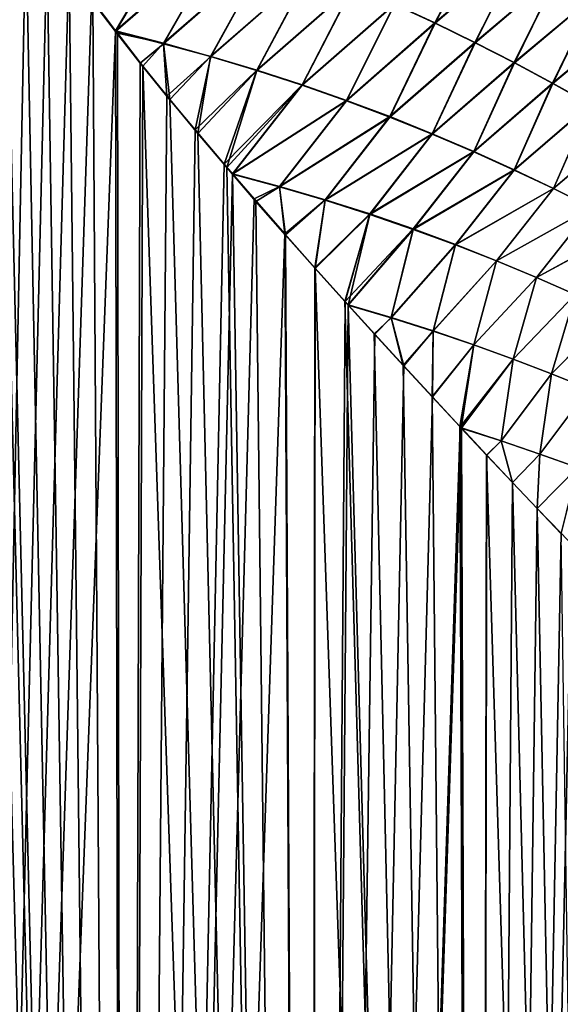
# Model space of a CAD drawing. Header units: millimetres. Extents: x -24 to 72, y 0 to 310.
# Tile 4 of 251: x 8.86 to 16.52, y 56.36 to 70.34. Entities that reach past the tile are written whole.
import ezdxf

# ---------------------------------------------------------------- set-up
doc = ezdxf.new("R2010")
doc.units = ezdxf.units.MM
doc.header["$LTSCALE"] = 65.185185
for name, color, linetype in [('13', 7, 'CONTINUOUS'), ('14', 7, 'CONTINUOUS'), ('2', 7, 'CONTINUOUS'), ('4', 7, 'CONTINUOUS')]:
    doc.layers.add(name, color=color, linetype=linetype)

msp = doc.modelspace()

# ---------------------------------------------------------------- linework, layer by layer
at = {"layer": '13', "color": 7, "linetype": 'CONTINUOUS'}
for points in [[(9.893, 70.606, 20.208), (10.215, 70.181, 20.048), (11.143, 71.743, 19.692), (9.893, 70.606, 20.208)], [(10.215, 70.181, 20.048), (11.768, 71.524, 19.401), (11.143, 71.743, 19.692), (10.215, 70.181, 20.048)], [(14.75, 70.287, 17.844), (15.462, 71.671, 17.97), (14.173, 70.554, 18.172), (14.75, 70.287, 17.844)], [(15.99, 71.355, 17.674), (15.462, 71.671, 17.97), (14.75, 70.287, 17.844), (15.99, 71.355, 17.674)], [(11.768, 71.524, 19.401), (10.215, 70.181, 20.048), (10.896, 70.002, 19.696), (11.768, 71.524, 19.401)], [(12.383, 71.296, 19.105), (11.768, 71.524, 19.401), (10.896, 70.002, 19.696), (12.383, 71.296, 19.105)], [(11.565, 69.815, 19.34), (12.383, 71.296, 19.105), (10.896, 70.002, 19.696), (11.565, 69.815, 19.34)], [(12.989, 71.059, 18.801), (12.383, 71.296, 19.105), (11.565, 69.815, 19.34), (12.989, 71.059, 18.801)], [(15.317, 70.009, 17.506), (15.99, 71.355, 17.674), (14.75, 70.287, 17.844), (15.317, 70.009, 17.506)], [(16.512, 71.031, 17.366), (15.99, 71.355, 17.674), (15.317, 70.009, 17.506), (16.512, 71.031, 17.366)], [(12.221, 69.617, 18.98), (12.989, 71.059, 18.801), (11.565, 69.815, 19.34), (12.221, 69.617, 18.98)], [(13.586, 70.812, 18.49), (12.989, 71.059, 18.801), (12.221, 69.617, 18.98), (13.586, 70.812, 18.49)], [(15.875, 69.724, 17.158), (16.512, 71.031, 17.366), (15.317, 70.009, 17.506), (15.875, 69.724, 17.158)], [(17.027, 70.701, 17.045), (16.512, 71.031, 17.366), (15.875, 69.724, 17.158), (17.027, 70.701, 17.045)], [(12.863, 69.408, 18.615), (13.586, 70.812, 18.49), (12.221, 69.617, 18.98), (12.863, 69.408, 18.615)], [(14.173, 70.554, 18.172), (13.586, 70.812, 18.49), (12.863, 69.408, 18.615), (14.173, 70.554, 18.172)], [(16.421, 69.431, 16.8), (17.027, 70.701, 17.045), (15.875, 69.724, 17.158), (16.421, 69.431, 16.8)], [(17.534, 70.366, 16.712), (17.027, 70.701, 17.045), (16.421, 69.431, 16.8), (17.534, 70.366, 16.712)], [(13.492, 69.187, 18.245), (14.173, 70.554, 18.172), (12.863, 69.408, 18.615), (13.492, 69.187, 18.245)], [(14.75, 70.287, 17.844), (14.173, 70.554, 18.172), (13.492, 69.187, 18.245), (14.75, 70.287, 17.844)], [(14.107, 68.955, 17.869), (14.75, 70.287, 17.844), (13.492, 69.187, 18.245), (14.107, 68.955, 17.869)], [(15.317, 70.009, 17.506), (14.75, 70.287, 17.844), (14.107, 68.955, 17.869), (15.317, 70.009, 17.506)], [(16.955, 69.134, 16.432), (17.534, 70.366, 16.712), (16.421, 69.431, 16.8), (16.955, 69.134, 16.432)], [(10.215, 70.181, 20.048), (10.242, 70.145, 20.034), (10.896, 70.002, 19.696), (10.215, 70.181, 20.048)], [(10.242, 70.145, 20.034), (10.605, 69.679, 19.844), (10.896, 70.002, 19.696), (10.242, 70.145, 20.034)], [(14.709, 68.713, 17.484), (15.317, 70.009, 17.506), (14.107, 68.955, 17.869), (14.709, 68.713, 17.484)], [(15.875, 69.724, 17.158), (15.317, 70.009, 17.506), (14.709, 68.713, 17.484), (15.875, 69.724, 17.158)], [(10.605, 69.679, 19.844), (10.986, 69.205, 19.635), (10.896, 70.002, 19.696), (10.605, 69.679, 19.844)], [(10.986, 69.205, 19.635), (11.565, 69.815, 19.34), (10.896, 70.002, 19.696), (10.986, 69.205, 19.635)], [(10.986, 69.205, 19.635), (11.385, 68.722, 19.407), (11.565, 69.815, 19.34), (10.986, 69.205, 19.635)], [(11.385, 68.722, 19.407), (12.221, 69.617, 18.98), (11.565, 69.815, 19.34), (11.385, 68.722, 19.407)], [(11.385, 68.722, 19.407), (11.793, 68.238, 19.162), (12.221, 69.617, 18.98), (11.385, 68.722, 19.407)], [(11.793, 68.238, 19.162), (12.863, 69.408, 18.615), (12.221, 69.617, 18.98), (11.793, 68.238, 19.162)], [(15.297, 68.462, 17.093), (15.875, 69.724, 17.158), (14.709, 68.713, 17.484), (15.297, 68.462, 17.093)], [(16.421, 69.431, 16.8), (15.875, 69.724, 17.158), (15.297, 68.462, 17.093), (16.421, 69.431, 16.8)], [(11.793, 68.238, 19.162), (11.874, 68.143, 19.111), (12.863, 69.408, 18.615), (11.793, 68.238, 19.162)], [(11.874, 68.143, 19.111), (13.492, 69.187, 18.245), (12.863, 69.408, 18.615), (11.874, 68.143, 19.111)], [(15.87, 68.204, 16.693), (16.421, 69.431, 16.8), (15.297, 68.462, 17.093), (15.87, 68.204, 16.693)], [(16.955, 69.134, 16.432), (16.421, 69.431, 16.8), (15.87, 68.204, 16.693), (16.955, 69.134, 16.432)], [(13.492, 69.187, 18.245), (11.874, 68.143, 19.111), (12.54, 67.964, 18.692), (13.492, 69.187, 18.245)], [(14.107, 68.955, 17.869), (13.492, 69.187, 18.245), (12.54, 67.964, 18.692), (14.107, 68.955, 17.869)], [(16.429, 67.94, 16.286), (16.955, 69.134, 16.432), (15.87, 68.204, 16.693), (16.429, 67.94, 16.286)], [(17.478, 68.832, 16.054), (16.955, 69.134, 16.432), (16.429, 67.94, 16.286), (17.478, 68.832, 16.054)], [(13.189, 67.774, 18.269), (14.107, 68.955, 17.869), (12.54, 67.964, 18.692), (13.189, 67.774, 18.269)], [(14.709, 68.713, 17.484), (14.107, 68.955, 17.869), (13.189, 67.774, 18.269), (14.709, 68.713, 17.484)], [(16.973, 67.67, 15.87), (17.478, 68.832, 16.054), (16.429, 67.94, 16.286), (16.973, 67.67, 15.87)], [(13.822, 67.573, 17.841), (14.709, 68.713, 17.484), (13.189, 67.774, 18.269), (13.822, 67.573, 17.841)], [(15.297, 68.462, 17.093), (14.709, 68.713, 17.484), (13.822, 67.573, 17.841), (15.297, 68.462, 17.093)], [(14.439, 67.361, 17.409), (15.297, 68.462, 17.093), (13.822, 67.573, 17.841), (14.439, 67.361, 17.409)], [(15.87, 68.204, 16.693), (15.297, 68.462, 17.093), (14.439, 67.361, 17.409), (15.87, 68.204, 16.693)], [(15.038, 67.141, 16.973), (15.87, 68.204, 16.693), (14.439, 67.361, 17.409), (15.038, 67.141, 16.973)], [(16.429, 67.94, 16.286), (15.87, 68.204, 16.693), (15.038, 67.141, 16.973), (16.429, 67.94, 16.286)], [(11.874, 68.143, 19.111), (12.207, 67.757, 18.901), (12.54, 67.964, 18.692), (11.874, 68.143, 19.111)], [(12.207, 67.757, 18.901), (12.627, 67.277, 18.623), (12.54, 67.964, 18.692), (12.207, 67.757, 18.901)], [(12.627, 67.277, 18.623), (13.189, 67.774, 18.269), (12.54, 67.964, 18.692), (12.627, 67.277, 18.623)], [(15.62, 66.913, 16.532), (16.429, 67.94, 16.286), (15.038, 67.141, 16.973), (15.62, 66.913, 16.532)], [(16.973, 67.67, 15.87), (16.429, 67.94, 16.286), (15.62, 66.913, 16.532), (16.973, 67.67, 15.87)], [(12.627, 67.277, 18.623), (13.047, 66.804, 18.331), (13.189, 67.774, 18.269), (12.627, 67.277, 18.623)], [(13.047, 66.804, 18.331), (13.822, 67.573, 17.841), (13.189, 67.774, 18.269), (13.047, 66.804, 18.331)], [(16.186, 66.679, 16.084), (16.973, 67.67, 15.87), (15.62, 66.913, 16.532), (16.186, 66.679, 16.084)], [(17.504, 67.396, 15.444), (16.973, 67.67, 15.87), (16.186, 66.679, 16.084), (17.504, 67.396, 15.444)], [(13.047, 66.804, 18.331), (13.467, 66.337, 18.024), (13.822, 67.573, 17.841), (13.047, 66.804, 18.331)], [(13.467, 66.337, 18.024), (13.515, 66.284, 17.989), (13.822, 67.573, 17.841), (13.467, 66.337, 18.024)], [(13.515, 66.284, 17.989), (14.439, 67.361, 17.409), (13.822, 67.573, 17.841), (13.515, 66.284, 17.989)], [(14.439, 67.361, 17.409), (13.515, 66.284, 17.989), (14.127, 66.106, 17.521), (14.439, 67.361, 17.409)], [(15.038, 67.141, 16.973), (14.439, 67.361, 17.409), (14.127, 66.106, 17.521), (15.038, 67.141, 16.973)], [(16.736, 66.438, 15.629), (17.504, 67.396, 15.444), (16.186, 66.679, 16.084), (16.736, 66.438, 15.629)], [(14.721, 65.918, 17.052), (15.038, 67.141, 16.973), (14.127, 66.106, 17.521), (14.721, 65.918, 17.052)], [(15.62, 66.913, 16.532), (15.038, 67.141, 16.973), (14.721, 65.918, 17.052), (15.62, 66.913, 16.532)], [(15.297, 65.723, 16.58), (15.62, 66.913, 16.532), (14.721, 65.918, 17.052), (15.297, 65.723, 16.58)], [(16.186, 66.679, 16.084), (15.62, 66.913, 16.532), (15.297, 65.723, 16.58), (16.186, 66.679, 16.084)], [(15.856, 65.521, 16.103), (16.186, 66.679, 16.084), (15.297, 65.723, 16.58), (15.856, 65.521, 16.103)], [(16.736, 66.438, 15.629), (16.186, 66.679, 16.084), (15.856, 65.521, 16.103), (16.736, 66.438, 15.629)], [(16.4, 65.312, 15.621), (16.736, 66.438, 15.629), (15.856, 65.521, 16.103), (16.4, 65.312, 15.621)], [(17.272, 66.193, 15.164), (16.736, 66.438, 15.629), (16.4, 65.312, 15.621), (17.272, 66.193, 15.164)], [(13.515, 66.284, 17.989), (13.886, 65.877, 17.704), (14.127, 66.106, 17.521), (13.515, 66.284, 17.989)], [(13.886, 65.877, 17.704), (14.298, 65.428, 17.373), (14.127, 66.106, 17.521), (13.886, 65.877, 17.704)], [(14.298, 65.428, 17.373), (14.721, 65.918, 17.052), (14.127, 66.106, 17.521), (14.298, 65.428, 17.373)], [(16.929, 65.099, 15.131), (17.272, 66.193, 15.164), (16.4, 65.312, 15.621), (16.929, 65.099, 15.131)], [(14.298, 65.428, 17.373), (14.705, 64.987, 17.03), (14.721, 65.918, 17.052), (14.298, 65.428, 17.373)], [(14.705, 64.987, 17.03), (15.297, 65.723, 16.58), (14.721, 65.918, 17.052), (14.705, 64.987, 17.03)], [(14.705, 64.987, 17.03), (15.1, 64.563, 16.681), (15.297, 65.723, 16.58), (14.705, 64.987, 17.03)], [(15.1, 64.563, 16.681), (15.12, 64.542, 16.663), (15.297, 65.723, 16.58), (15.1, 64.563, 16.681)], [(15.12, 64.542, 16.663), (15.856, 65.521, 16.103), (15.297, 65.723, 16.58), (15.12, 64.542, 16.663)], [(15.856, 65.521, 16.103), (15.12, 64.542, 16.663), (15.686, 64.36, 16.14), (15.856, 65.521, 16.103)], [(16.4, 65.312, 15.621), (15.856, 65.521, 16.103), (15.686, 64.36, 16.14), (16.4, 65.312, 15.621)], [(16.236, 64.172, 15.612), (16.4, 65.312, 15.621), (15.686, 64.36, 16.14), (16.236, 64.172, 15.612)], [(16.929, 65.099, 15.131), (16.4, 65.312, 15.621), (16.236, 64.172, 15.612), (16.929, 65.099, 15.131)], [(16.769, 63.981, 15.078), (16.929, 65.099, 15.131), (16.236, 64.172, 15.612), (16.769, 63.981, 15.078)], [(15.12, 64.542, 16.663), (15.479, 64.158, 16.33), (15.686, 64.36, 16.14), (15.12, 64.542, 16.663)], [(15.479, 64.158, 16.33), (15.845, 63.771, 15.975), (15.686, 64.36, 16.14), (15.479, 64.158, 16.33)], [(15.845, 63.771, 15.975), (16.236, 64.172, 15.612), (15.686, 64.36, 16.14), (15.845, 63.771, 15.975)], [(15.845, 63.771, 15.975), (16.198, 63.398, 15.616), (16.236, 64.172, 15.612), (15.845, 63.771, 15.975)], [(16.198, 63.398, 15.616), (16.769, 63.981, 15.078), (16.236, 64.172, 15.612), (16.198, 63.398, 15.616)], [(16.198, 63.398, 15.616), (16.539, 63.043, 15.255), (16.769, 63.981, 15.078), (16.198, 63.398, 15.616)]]:
    msp.add_3dface(points, dxfattribs=at)
at = {"layer": '14', "color": 7, "linetype": 'CONTINUOUS'}
for points in [[(10.214, 70.17, -20.048), (9.876, 70.615, -20.217), (11.142, 71.733, -19.693), (10.214, 70.17, -20.048)], [(11.767, 71.518, -19.402), (10.214, 70.17, -20.048), (11.142, 71.733, -19.693), (11.767, 71.518, -19.402)], [(14.747, 70.292, -17.845), (14.171, 70.558, -18.172), (15.467, 71.669, -17.967), (14.747, 70.292, -17.845)], [(15.994, 71.354, -17.671), (14.747, 70.292, -17.845), (15.467, 71.669, -17.967), (15.994, 71.354, -17.671)], [(10.897, 69.996, -19.695), (10.214, 70.17, -20.048), (11.767, 71.518, -19.402), (10.897, 69.996, -19.695)], [(12.382, 71.293, -19.105), (10.897, 69.996, -19.695), (11.767, 71.518, -19.402), (12.382, 71.293, -19.105)], [(11.567, 69.813, -19.339), (10.897, 69.996, -19.695), (12.382, 71.293, -19.105), (11.567, 69.813, -19.339)], [(12.988, 71.059, -18.802), (11.567, 69.813, -19.339), (12.382, 71.293, -19.105), (12.988, 71.059, -18.802)], [(15.314, 70.015, -17.508), (14.747, 70.292, -17.845), (15.994, 71.354, -17.671), (15.314, 70.015, -17.508)], [(16.515, 71.031, -17.363), (15.314, 70.015, -17.508), (15.994, 71.354, -17.671), (16.515, 71.031, -17.363)], [(12.222, 69.619, -18.979), (11.567, 69.813, -19.339), (12.988, 71.059, -18.802), (12.222, 69.619, -18.979)], [(13.584, 70.814, -18.491), (12.222, 69.619, -18.979), (12.988, 71.059, -18.802), (13.584, 70.814, -18.491)], [(15.87, 69.729, -17.16), (15.314, 70.015, -17.508), (16.515, 71.031, -17.363), (15.87, 69.729, -17.16)], [(17.029, 70.701, -17.043), (15.87, 69.729, -17.16), (16.515, 71.031, -17.363), (17.029, 70.701, -17.043)], [(12.864, 69.412, -18.615), (12.222, 69.619, -18.979), (13.584, 70.814, -18.491), (12.864, 69.412, -18.615)], [(14.171, 70.558, -18.172), (12.864, 69.412, -18.615), (13.584, 70.814, -18.491), (14.171, 70.558, -18.172)], [(16.416, 69.436, -16.803), (15.87, 69.729, -17.16), (17.029, 70.701, -17.043), (16.416, 69.436, -16.803)], [(17.536, 70.365, -16.71), (16.416, 69.436, -16.803), (17.029, 70.701, -17.043), (17.536, 70.365, -16.71)], [(13.493, 69.192, -18.245), (12.864, 69.412, -18.615), (14.171, 70.558, -18.172), (13.493, 69.192, -18.245)], [(14.747, 70.292, -17.845), (13.493, 69.192, -18.245), (14.171, 70.558, -18.172), (14.747, 70.292, -17.845)], [(14.107, 68.961, -17.868), (13.493, 69.192, -18.245), (14.747, 70.292, -17.845), (14.107, 68.961, -17.868)], [(15.314, 70.015, -17.508), (14.107, 68.961, -17.868), (14.747, 70.292, -17.845), (15.314, 70.015, -17.508)], [(16.952, 69.138, -16.434), (16.416, 69.436, -16.803), (17.536, 70.365, -16.71), (16.952, 69.138, -16.434)], [(10.567, 69.72, -19.864), (10.214, 70.17, -20.048), (10.897, 69.996, -19.695), (10.567, 69.72, -19.864)], [(14.708, 68.719, -17.484), (14.107, 68.961, -17.868), (15.314, 70.015, -17.508), (14.708, 68.719, -17.484)], [(15.87, 69.729, -17.16), (14.708, 68.719, -17.484), (15.314, 70.015, -17.508), (15.87, 69.729, -17.16)], [(10.945, 69.253, -19.659), (10.567, 69.72, -19.864), (10.897, 69.996, -19.695), (10.945, 69.253, -19.659)], [(11.567, 69.813, -19.339), (10.945, 69.253, -19.659), (10.897, 69.996, -19.695), (11.567, 69.813, -19.339)], [(11.345, 68.772, -19.431), (10.945, 69.253, -19.659), (11.567, 69.813, -19.339), (11.345, 68.772, -19.431)], [(12.222, 69.619, -18.979), (11.345, 68.772, -19.431), (11.567, 69.813, -19.339), (12.222, 69.619, -18.979)], [(15.296, 68.468, -17.093), (14.708, 68.719, -17.484), (15.87, 69.729, -17.16), (15.296, 68.468, -17.093)], [(16.416, 69.436, -16.803), (15.296, 68.468, -17.093), (15.87, 69.729, -17.16), (16.416, 69.436, -16.803)], [(11.758, 68.285, -19.184), (11.345, 68.772, -19.431), (12.222, 69.619, -18.979), (11.758, 68.285, -19.184)], [(12.864, 69.412, -18.615), (11.758, 68.285, -19.184), (12.222, 69.619, -18.979), (12.864, 69.412, -18.615)], [(11.874, 68.149, -19.112), (11.758, 68.285, -19.184), (12.864, 69.412, -18.615), (11.874, 68.149, -19.112)], [(13.493, 69.192, -18.245), (11.874, 68.149, -19.112), (12.864, 69.412, -18.615), (13.493, 69.192, -18.245)], [(15.869, 68.208, -16.694), (15.296, 68.468, -17.093), (16.416, 69.436, -16.803), (15.869, 68.208, -16.694)], [(16.952, 69.138, -16.434), (15.869, 68.208, -16.694), (16.416, 69.436, -16.803), (16.952, 69.138, -16.434)], [(12.54, 67.971, -18.691), (11.874, 68.149, -19.112), (13.493, 69.192, -18.245), (12.54, 67.971, -18.691)], [(14.107, 68.961, -17.868), (12.54, 67.971, -18.691), (13.493, 69.192, -18.245), (14.107, 68.961, -17.868)], [(16.429, 67.942, -16.286), (15.869, 68.208, -16.694), (16.952, 69.138, -16.434), (16.429, 67.942, -16.286)], [(17.476, 68.834, -16.055), (16.429, 67.942, -16.286), (16.952, 69.138, -16.434), (17.476, 68.834, -16.055)], [(13.189, 67.782, -18.269), (12.54, 67.971, -18.691), (14.107, 68.961, -17.868), (13.189, 67.782, -18.269)], [(14.708, 68.719, -17.484), (13.189, 67.782, -18.269), (14.107, 68.961, -17.868), (14.708, 68.719, -17.484)], [(16.974, 67.67, -15.869), (16.429, 67.942, -16.286), (17.476, 68.834, -16.055), (16.974, 67.67, -15.869)], [(13.821, 67.58, -17.842), (13.189, 67.782, -18.269), (14.708, 68.719, -17.484), (13.821, 67.58, -17.842)], [(15.296, 68.468, -17.093), (13.821, 67.58, -17.842), (14.708, 68.719, -17.484), (15.296, 68.468, -17.093)], [(14.437, 67.368, -17.411), (13.821, 67.58, -17.842), (15.296, 68.468, -17.093), (14.437, 67.368, -17.411)], [(15.869, 68.208, -16.694), (14.437, 67.368, -17.411), (15.296, 68.468, -17.093), (15.869, 68.208, -16.694)], [(15.036, 67.146, -16.974), (14.437, 67.368, -17.411), (15.869, 68.208, -16.694), (15.036, 67.146, -16.974)], [(16.429, 67.942, -16.286), (15.036, 67.146, -16.974), (15.869, 68.208, -16.694), (16.429, 67.942, -16.286)], [(12.182, 67.793, -18.917), (11.874, 68.149, -19.112), (12.54, 67.971, -18.691), (12.182, 67.793, -18.917)], [(12.616, 67.299, -18.631), (12.182, 67.793, -18.917), (12.54, 67.971, -18.691), (12.616, 67.299, -18.631)], [(13.189, 67.782, -18.269), (12.616, 67.299, -18.631), (12.54, 67.971, -18.691), (13.189, 67.782, -18.269)], [(15.619, 66.916, -16.532), (15.036, 67.146, -16.974), (16.429, 67.942, -16.286), (15.619, 66.916, -16.532)], [(16.974, 67.67, -15.869), (15.619, 66.916, -16.532), (16.429, 67.942, -16.286), (16.974, 67.67, -15.869)], [(13.045, 66.814, -18.332), (12.616, 67.299, -18.631), (13.189, 67.782, -18.269), (13.045, 66.814, -18.332)], [(13.821, 67.58, -17.842), (13.045, 66.814, -18.332), (13.189, 67.782, -18.269), (13.821, 67.58, -17.842)], [(16.186, 66.68, -16.084), (15.619, 66.916, -16.532), (16.974, 67.67, -15.869), (16.186, 66.68, -16.084)], [(17.506, 67.395, -15.442), (16.186, 66.68, -16.084), (16.974, 67.67, -15.869), (17.506, 67.395, -15.442)], [(13.472, 66.339, -18.021), (13.045, 66.814, -18.332), (13.821, 67.58, -17.842), (13.472, 66.339, -18.021)], [(14.437, 67.368, -17.411), (13.472, 66.339, -18.021), (13.821, 67.58, -17.842), (14.437, 67.368, -17.411)], [(13.515, 66.292, -17.989), (13.472, 66.339, -18.021), (14.437, 67.368, -17.411), (13.515, 66.292, -17.989)], [(14.127, 66.112, -17.522), (13.515, 66.292, -17.989), (14.437, 67.368, -17.411), (14.127, 66.112, -17.522)], [(15.036, 67.146, -16.974), (14.127, 66.112, -17.522), (14.437, 67.368, -17.411), (15.036, 67.146, -16.974)], [(16.737, 66.438, -15.628), (16.186, 66.68, -16.084), (17.506, 67.395, -15.442), (16.737, 66.438, -15.628)], [(14.721, 65.922, -17.052), (14.127, 66.112, -17.522), (15.036, 67.146, -16.974), (14.721, 65.922, -17.052)], [(15.619, 66.916, -16.532), (14.721, 65.922, -17.052), (15.036, 67.146, -16.974), (15.619, 66.916, -16.532)], [(15.297, 65.725, -16.579), (14.721, 65.922, -17.052), (15.619, 66.916, -16.532), (15.297, 65.725, -16.579)], [(16.186, 66.68, -16.084), (15.297, 65.725, -16.579), (15.619, 66.916, -16.532), (16.186, 66.68, -16.084)], [(15.857, 65.521, -16.102), (15.297, 65.725, -16.579), (16.186, 66.68, -16.084), (15.857, 65.521, -16.102)], [(16.737, 66.438, -15.628), (15.857, 65.521, -16.102), (16.186, 66.68, -16.084), (16.737, 66.438, -15.628)], [(16.401, 65.312, -15.62), (15.857, 65.521, -16.102), (16.737, 66.438, -15.628), (16.401, 65.312, -15.62)], [(17.273, 66.192, -15.163), (16.401, 65.312, -15.62), (16.737, 66.438, -15.628), (17.273, 66.192, -15.163)], [(13.893, 65.875, -17.698), (13.515, 66.292, -17.989), (14.127, 66.112, -17.522), (13.893, 65.875, -17.698)], [(14.306, 65.423, -17.366), (13.893, 65.875, -17.698), (14.127, 66.112, -17.522), (14.306, 65.423, -17.366)], [(14.721, 65.922, -17.052), (14.306, 65.423, -17.366), (14.127, 66.112, -17.522), (14.721, 65.922, -17.052)], [(16.929, 65.099, -15.131), (16.401, 65.312, -15.62), (17.273, 66.192, -15.163), (16.929, 65.099, -15.131)], [(14.712, 64.984, -17.024), (14.306, 65.423, -17.366), (14.721, 65.922, -17.052), (14.712, 64.984, -17.024)], [(15.297, 65.725, -16.579), (14.712, 64.984, -17.024), (14.721, 65.922, -17.052), (15.297, 65.725, -16.579)], [(15.104, 64.56, -16.676), (14.712, 64.984, -17.024), (15.297, 65.725, -16.579), (15.104, 64.56, -16.676)], [(15.857, 65.521, -16.102), (15.104, 64.56, -16.676), (15.297, 65.725, -16.579), (15.857, 65.521, -16.102)], [(15.121, 64.543, -16.662), (15.104, 64.56, -16.676), (15.857, 65.521, -16.102), (15.121, 64.543, -16.662)], [(15.686, 64.36, -16.139), (15.121, 64.543, -16.662), (15.857, 65.521, -16.102), (15.686, 64.36, -16.139)], [(16.401, 65.312, -15.62), (15.686, 64.36, -16.139), (15.857, 65.521, -16.102), (16.401, 65.312, -15.62)], [(16.236, 64.172, -15.611), (15.686, 64.36, -16.139), (16.401, 65.312, -15.62), (16.236, 64.172, -15.611)], [(16.929, 65.099, -15.131), (16.236, 64.172, -15.611), (16.401, 65.312, -15.62), (16.929, 65.099, -15.131)], [(16.769, 63.981, -15.078), (16.236, 64.172, -15.611), (16.929, 65.099, -15.131), (16.769, 63.981, -15.078)], [(15.482, 64.157, -16.327), (15.121, 64.543, -16.662), (15.686, 64.36, -16.139), (15.482, 64.157, -16.327)], [(15.846, 63.77, -15.974), (15.482, 64.157, -16.327), (15.686, 64.36, -16.139), (15.846, 63.77, -15.974)], [(16.236, 64.172, -15.611), (15.846, 63.77, -15.974), (15.686, 64.36, -16.139), (16.236, 64.172, -15.611)], [(16.197, 63.4, -15.618), (15.846, 63.77, -15.974), (16.236, 64.172, -15.611), (16.197, 63.4, -15.618)], [(16.769, 63.981, -15.078), (16.197, 63.4, -15.618), (16.236, 64.172, -15.611), (16.769, 63.981, -15.078)], [(16.535, 63.048, -15.26), (16.197, 63.4, -15.618), (16.769, 63.981, -15.078), (16.535, 63.048, -15.26)]]:
    msp.add_3dface(points, dxfattribs=at)
at = {"layer": '2', "color": 7, "linetype": 'CONTINUOUS'}
for points in [[(8.95, 71.928, -20.643), (7.535, 0, -21.201), (8.667, 72.363, -20.764), (8.95, 71.928, -20.643)], [(9.245, 71.493, -20.513), (7.535, 0, -21.201), (8.95, 71.928, -20.643), (9.245, 71.493, -20.513)], [(9.553, 71.057, -20.372), (7.535, 0, -21.201), (9.245, 71.493, -20.513), (9.553, 71.057, -20.372)], [(9.876, 70.615, -20.217), (7.535, 0, -21.201), (9.553, 71.057, -20.372), (9.876, 70.615, -20.217)], [(10.214, 70.17, -20.048), (7.535, 0, -21.201), (9.876, 70.615, -20.217), (10.214, 70.17, -20.048)], [(10.352, 0, -19.977), (7.535, 0, -21.201), (10.214, 70.17, -20.048), (10.352, 0, -19.977)], [(10.567, 69.72, -19.864), (10.352, 0, -19.977), (10.214, 70.17, -20.048), (10.567, 69.72, -19.864)], [(10.945, 69.253, -19.659), (10.352, 0, -19.977), (10.567, 69.72, -19.864), (10.945, 69.253, -19.659)], [(11.345, 68.772, -19.431), (10.352, 0, -19.977), (10.945, 69.253, -19.659), (11.345, 68.772, -19.431)], [(11.758, 68.285, -19.184), (10.352, 0, -19.977), (11.345, 68.772, -19.431), (11.758, 68.285, -19.184)], [(11.874, 68.149, -19.112), (10.352, 0, -19.977), (11.758, 68.285, -19.184), (11.874, 68.149, -19.112)], [(12.182, 67.793, -18.917), (10.352, 0, -19.977), (11.874, 68.149, -19.112), (12.182, 67.793, -18.917)], [(12.616, 67.299, -18.631), (10.352, 0, -19.977), (12.182, 67.793, -18.917), (12.616, 67.299, -18.631)], [(12.975, 0, -18.382), (10.352, 0, -19.977), (12.616, 67.299, -18.631), (12.975, 0, -18.382)], [(13.045, 66.814, -18.332), (12.975, 0, -18.382), (12.616, 67.299, -18.631), (13.045, 66.814, -18.332)], [(13.472, 66.339, -18.021), (12.975, 0, -18.382), (13.045, 66.814, -18.332), (13.472, 66.339, -18.021)], [(13.515, 66.292, -17.989), (12.975, 0, -18.382), (13.472, 66.339, -18.021), (13.515, 66.292, -17.989)], [(13.893, 65.875, -17.698), (12.975, 0, -18.382), (13.515, 66.292, -17.989), (13.893, 65.875, -17.698)], [(14.306, 65.423, -17.366), (12.975, 0, -18.382), (13.893, 65.875, -17.698), (14.306, 65.423, -17.366)], [(14.712, 64.984, -17.024), (12.975, 0, -18.382), (14.306, 65.423, -17.366), (14.712, 64.984, -17.024)], [(15.104, 64.56, -16.676), (12.975, 0, -18.382), (14.712, 64.984, -17.024), (15.104, 64.56, -16.676)], [(15.121, 64.543, -16.662), (12.975, 0, -18.382), (15.104, 64.56, -16.676), (15.121, 64.543, -16.662)], [(15.357, 0, -16.444), (12.975, 0, -18.382), (15.121, 64.543, -16.662), (15.357, 0, -16.444)], [(15.482, 64.157, -16.327), (15.357, 0, -16.444), (15.121, 64.543, -16.662), (15.482, 64.157, -16.327)], [(15.846, 63.77, -15.974), (15.357, 0, -16.444), (15.482, 64.157, -16.327), (15.846, 63.77, -15.974)], [(16.197, 63.4, -15.618), (15.357, 0, -16.444), (15.846, 63.77, -15.974), (16.197, 63.4, -15.618)], [(16.535, 63.048, -15.26), (15.357, 0, -16.444), (16.197, 63.4, -15.618), (16.535, 63.048, -15.26)], [(16.689, 62.888, -15.09), (15.357, 0, -16.444), (16.535, 63.048, -15.26), (16.689, 62.888, -15.09)], [(16.861, 62.71, -14.898), (15.357, 0, -16.444), (16.689, 62.888, -15.09), (16.861, 62.71, -14.898)], [(17.258, 62.304, -14.436), (15.357, 0, -16.444), (16.861, 62.71, -14.898), (17.258, 62.304, -14.436)], [(17.453, 0, -14.2), (15.357, 0, -16.444), (17.258, 62.304, -14.436), (17.453, 0, -14.2)]]:
    msp.add_3dface(points, dxfattribs=at)
at = {"layer": '4', "color": 7, "linetype": 'CONTINUOUS'}
for points in [[(7.535, 0, 21.201), (10.352, 0, 19.977), (7.623, 74.174, 21.169), (7.535, 0, 21.201)], [(7.623, 74.174, 21.169), (10.352, 0, 19.977), (7.859, 73.737, 21.083), (7.623, 74.174, 21.169)], [(7.859, 73.737, 21.083), (10.352, 0, 19.977), (8.106, 73.301, 20.989), (7.859, 73.737, 21.083)], [(8.106, 73.301, 20.989), (10.352, 0, 19.977), (8.369, 72.859, 20.886), (8.106, 73.301, 20.989)], [(8.369, 72.859, 20.886), (10.352, 0, 19.977), (8.549, 72.566, 20.812), (8.369, 72.859, 20.886)], [(8.549, 72.566, 20.812), (10.352, 0, 19.977), (8.646, 72.412, 20.772), (8.549, 72.566, 20.812)], [(8.646, 72.412, 20.772), (10.352, 0, 19.977), (8.938, 71.962, 20.648), (8.646, 72.412, 20.772)], [(8.938, 71.962, 20.648), (10.352, 0, 19.977), (9.243, 71.513, 20.514), (8.938, 71.962, 20.648)], [(9.243, 71.513, 20.514), (10.352, 0, 19.977), (9.56, 71.062, 20.368), (9.243, 71.513, 20.514)], [(9.56, 71.062, 20.368), (10.352, 0, 19.977), (9.893, 70.606, 20.208), (9.56, 71.062, 20.368)], [(9.893, 70.606, 20.208), (10.352, 0, 19.977), (10.215, 70.181, 20.048), (9.893, 70.606, 20.208)], [(10.215, 70.181, 20.048), (10.352, 0, 19.977), (10.242, 70.145, 20.034), (10.215, 70.181, 20.048)], [(10.242, 70.145, 20.034), (10.352, 0, 19.977), (10.605, 69.679, 19.844), (10.242, 70.145, 20.034)], [(10.352, 0, 19.977), (12.975, 0, 18.382), (10.605, 69.679, 19.844), (10.352, 0, 19.977)], [(10.605, 69.679, 19.844), (12.975, 0, 18.382), (10.986, 69.205, 19.635), (10.605, 69.679, 19.844)], [(10.986, 69.205, 19.635), (12.975, 0, 18.382), (11.385, 68.722, 19.407), (10.986, 69.205, 19.635)], [(11.385, 68.722, 19.407), (12.975, 0, 18.382), (11.793, 68.238, 19.162), (11.385, 68.722, 19.407)], [(11.793, 68.238, 19.162), (12.975, 0, 18.382), (11.874, 68.143, 19.111), (11.793, 68.238, 19.162)], [(11.874, 68.143, 19.111), (12.975, 0, 18.382), (12.207, 67.757, 18.901), (11.874, 68.143, 19.111)], [(12.207, 67.757, 18.901), (12.975, 0, 18.382), (12.627, 67.277, 18.623), (12.207, 67.757, 18.901)], [(12.627, 67.277, 18.623), (12.975, 0, 18.382), (13.047, 66.804, 18.331), (12.627, 67.277, 18.623)], [(12.975, 0, 18.382), (15.357, 0, 16.444), (13.047, 66.804, 18.331), (12.975, 0, 18.382)], [(13.047, 66.804, 18.331), (15.357, 0, 16.444), (13.467, 66.337, 18.024), (13.047, 66.804, 18.331)], [(13.467, 66.337, 18.024), (15.357, 0, 16.444), (13.515, 66.284, 17.989), (13.467, 66.337, 18.024)], [(13.515, 66.284, 17.989), (15.357, 0, 16.444), (13.886, 65.877, 17.704), (13.515, 66.284, 17.989)], [(13.886, 65.877, 17.704), (15.357, 0, 16.444), (14.298, 65.428, 17.373), (13.886, 65.877, 17.704)], [(14.298, 65.428, 17.373), (15.357, 0, 16.444), (14.705, 64.987, 17.03), (14.298, 65.428, 17.373)], [(14.705, 64.987, 17.03), (15.357, 0, 16.444), (15.1, 64.563, 16.681), (14.705, 64.987, 17.03)], [(15.1, 64.563, 16.681), (15.357, 0, 16.444), (15.12, 64.542, 16.663), (15.1, 64.563, 16.681)], [(15.12, 64.542, 16.663), (15.357, 0, 16.444), (15.479, 64.158, 16.33), (15.12, 64.542, 16.663)], [(15.357, 0, 16.444), (17.453, 0, 14.2), (15.479, 64.158, 16.33), (15.357, 0, 16.444)], [(15.479, 64.158, 16.33), (17.453, 0, 14.2), (15.845, 63.771, 15.975), (15.479, 64.158, 16.33)], [(15.845, 63.771, 15.975), (17.453, 0, 14.2), (16.198, 63.398, 15.616), (15.845, 63.771, 15.975)], [(16.198, 63.398, 15.616), (17.453, 0, 14.2), (16.539, 63.043, 15.255), (16.198, 63.398, 15.616)]]:
    msp.add_3dface(points, dxfattribs=at)

doc.saveas('drawing.dxf')
